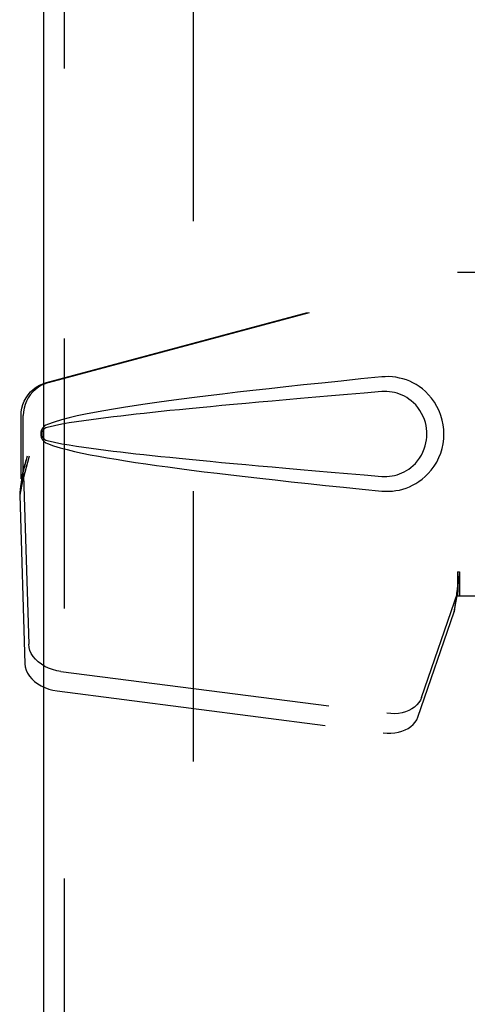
# Model space of a CAD drawing. Header units: inches. Extents: x 0 to 179, y 0 to 116.
# Tile 14 of 21: x 55.35 to 56.98, y 58.09 to 61.68. Entities that reach past the tile are written whole.
import ezdxf

# ---------------------------------------------------------------- set-up
doc = ezdxf.new("R2010")
doc.units = ezdxf.units.IN
doc.header["$LTSCALE"] = 9.842105
doc.header["$MEASUREMENT"] = 0
doc.linetypes.add('HIDDEN', pattern=[0.2, 0.1, -0.1])
doc.layers.add('DEFAULT_2', color=8, linetype='HIDDEN')
doc.layers.add('DOOR_ASSEMBLY_RIGHT', color=7, linetype='CONTINUOUS')

msp = doc.modelspace()

# ---------------------------------------------------------------- linework, layer by layer
at = {"layer": 'DEFAULT_2', "color": 8, "linetype": 'HIDDEN'}
msp.add_line((55.9819, 73.7399), (55.9819, 46.2699), dxfattribs=at)
at = {"layer": 'DOOR_ASSEMBLY_RIGHT', "color": 3, "linetype": 'Continuous'}
msp.add_line((55.4374, 45.7549), (55.4374, 74.2549), dxfattribs=at)
at = {"layer": 'DOOR_ASSEMBLY_RIGHT', "color": 8, "linetype": 'HIDDEN'}
for p, q in [((55.5124, 45.7549), (55.5124, 74.2549)), ((55.447, 60.3575), (56.9444, 60.7599)), ((55.4547, 60.3575), (56.9521, 60.7599)), ((56.9444, 60.7599), (57.2654, 60.7599)), ((55.3546, 60.007), (55.3546, 60.2368)), ((55.3623, 60.007), (55.3623, 60.2368)), ((55.3764, 60.0886), (55.3546, 60.007)), ((55.3841, 60.0886), (55.3623, 60.007)), ((55.363, 60.0184), (55.3495, 59.9474)), ((55.3607, 60.0346), (55.352, 59.9783)), ((55.3546, 60.007), (55.3623, 60.007)), ((55.363, 60.0184), (55.3822, 59.4033)), ((55.3511, 59.9675), (55.3502, 59.9572)), ((55.352, 59.9783), (55.3511, 59.9675)), ((55.3502, 59.9572), (55.3495, 59.9474)), ((55.3495, 59.9474), (55.3686, 59.3323)), ((56.9444, 59.6673), (56.9521, 59.6673)), ((56.9444, 59.6673), (56.9446, 59.657)), ((56.9444, 59.6673), (56.9444, 59.5799)), ((56.9446, 59.657), (56.9449, 59.6271)), ((56.9521, 59.6673), (56.9521, 59.5799)), ((56.9452, 59.6088), (56.9454, 59.6034)), ((56.8139, 59.2093), (56.9458, 59.5932)), ((56.9323, 59.5221), (56.9458, 59.5932)), ((56.9416, 59.5883), (56.935, 59.5419)), ((56.9444, 59.5799), (57.2654, 59.5799)), ((56.935, 59.5419), (56.9323, 59.5221)), ((56.8004, 59.1383), (56.9323, 59.5221)), ((55.4997, 59.3043), (56.6871, 59.1518)), ((55.4861, 59.2332), (56.6736, 59.0808))]:
    msp.add_line(p, q, dxfattribs=at)
for points in [[(56.6685, 60.3779), (56.5929, 60.3703), (56.5203, 60.3629), (56.4506, 60.3557), (56.3837, 60.3487), (56.3196, 60.3418), (56.2581, 60.335), (56.1991, 60.3284), (56.1425, 60.3219), (56.0883, 60.3155), (56.0363, 60.3092), (55.9864, 60.3029), (55.9387, 60.2968), (55.8929, 60.2907), (55.849, 60.2847), (55.8069, 60.2787), (55.7666, 60.2727), (55.728, 60.2666), (55.691, 60.2606), (55.6557, 60.2545), (55.6219, 60.2483), (55.5896, 60.242), (55.5588, 60.2355), (55.5294, 60.2287), (55.5015, 60.2214), (55.4751, 60.2135), (55.4503, 60.2048)], [(56.7075, 60.378), (56.6945, 60.3788), (56.6815, 60.3787), (56.6685, 60.3779)], [(56.6685, 59.9619), (56.6814, 59.961), (56.6942, 59.9609), (56.7072, 59.9617), (56.7201, 59.9633), (56.7328, 59.9657), (56.7454, 59.9689), (56.7576, 59.9728), (56.7695, 59.9775), (56.7812, 59.9829), (56.7927, 59.9893), (56.8041, 59.9965), (56.8155, 60.0049), (56.8269, 60.0145), (56.8381, 60.0255), (56.8491, 60.0383), (56.8595, 60.0523), (56.8687, 60.0676), (56.8768, 60.0836), (56.8833, 60.1003), (56.8885, 60.1173), (56.8921, 60.1344), (56.8943, 60.1517), (56.8951, 60.169), (56.8944, 60.1863), (56.8924, 60.2036), (56.8889, 60.2207), (56.8839, 60.2377), (56.8775, 60.2544), (56.8696, 60.2705), (56.8605, 60.2859), (56.8502, 60.3001), (56.8392, 60.313), (56.828, 60.3242), (56.8166, 60.334), (56.8052, 60.3425), (56.7936, 60.3499), (56.782, 60.3563), (56.7703, 60.3619), (56.7582, 60.3667), (56.7459, 60.3707), (56.7333, 60.3739), (56.7205, 60.3764), (56.7075, 60.378)], [(55.3546, 60.2368), (55.3554, 60.2505), (55.3576, 60.2638), (55.3612, 60.277), (55.3663, 60.2896), (55.3727, 60.3016), (55.3804, 60.3129), (55.3892, 60.3232), (55.3991, 60.3325), (55.41, 60.3407), (55.4217, 60.3477), (55.434, 60.3532), (55.447, 60.3575)], [(55.4547, 60.3575), (55.4417, 60.3532), (55.4294, 60.3477), (55.4177, 60.3407), (55.4068, 60.3325), (55.3969, 60.3232), (55.3881, 60.3129), (55.3804, 60.3016), (55.374, 60.2896), (55.3689, 60.277), (55.3652, 60.2638), (55.363, 60.2505), (55.3623, 60.2368)], [(56.6685, 60.0153), (56.6778, 60.0149), (56.6872, 60.015), (56.6966, 60.0156), (56.706, 60.0169), (56.7152, 60.0188), (56.7243, 60.0212), (56.7332, 60.0242), (56.7418, 60.0277), (56.7503, 60.0317), (56.7585, 60.0364), (56.7668, 60.0417), (56.7749, 60.0478), (56.7831, 60.0548), (56.7911, 60.0628), (56.7991, 60.072), (56.8065, 60.0821), (56.813, 60.0929), (56.8187, 60.1041), (56.8233, 60.1153), (56.8269, 60.1265), (56.8296, 60.1375), (56.8314, 60.1482), (56.8325, 60.1587), (56.8329, 60.1691), (56.8326, 60.1794), (56.8316, 60.1899), (56.8299, 60.2006), (56.8274, 60.2114), (56.824, 60.2226), (56.8195, 60.2338), (56.814, 60.2451), (56.8075, 60.256), (56.8002, 60.2663), (56.7923, 60.2757), (56.7843, 60.2838), (56.7761, 60.291), (56.7678, 60.2973), (56.7595, 60.3028), (56.7511, 60.3076), (56.7425, 60.3117), (56.7338, 60.3153), (56.7248, 60.3183), (56.7156, 60.3208), (56.7063, 60.3227), (56.6969, 60.324), (56.6874, 60.3247), (56.678, 60.3249), (56.6685, 60.3244)], [(56.6685, 60.3244), (56.6051, 60.319), (56.5439, 60.3139), (56.4849, 60.3088), (56.428, 60.3039), (56.3731, 60.2992), (56.3203, 60.2946), (56.2696, 60.29), (56.2208, 60.2857), (56.1739, 60.2814), (56.1289, 60.2773), (56.0858, 60.2733), (56.0445, 60.2694), (56.0051, 60.2656), (55.9673, 60.2619), (55.9313, 60.2583), (55.897, 60.2549), (55.8643, 60.2515), (55.8329, 60.2482), (55.8028, 60.245), (55.7737, 60.2418), (55.7455, 60.2386), (55.7179, 60.2354), (55.6907, 60.2322), (55.6638, 60.2289), (55.637, 60.2255), (55.6102, 60.2219), (55.5833, 60.2182), (55.5565, 60.2142), (55.5298, 60.21), (55.503, 60.2053), (55.4765, 60.1999), (55.4501, 60.194)], [(55.4503, 60.2048), (55.4442, 60.2017), (55.4389, 60.1979), (55.4344, 60.1932), (55.4307, 60.1879), (55.4281, 60.1823), (55.4265, 60.1763), (55.426, 60.1701), (55.4265, 60.1638), (55.428, 60.1578), (55.4306, 60.1521), (55.4342, 60.1468), (55.4388, 60.142), (55.4441, 60.138), (55.4503, 60.1349)], [(55.4501, 60.194), (55.445, 60.1922), (55.4406, 60.1897), (55.4367, 60.1865), (55.4337, 60.1828), (55.4314, 60.1787), (55.4301, 60.1743), (55.4297, 60.1696), (55.4302, 60.165), (55.4316, 60.1607), (55.4338, 60.1567), (55.4369, 60.1531), (55.4407, 60.1499), (55.4451, 60.1475), (55.4501, 60.1457)], [(55.4501, 60.1457), (55.4764, 60.1398), (55.5029, 60.1344), (55.5296, 60.1298), (55.5563, 60.1255), (55.5831, 60.1216), (55.6099, 60.1178), (55.6366, 60.1143), (55.6634, 60.1109), (55.6902, 60.1076), (55.7173, 60.1044), (55.7448, 60.1012), (55.773, 60.098), (55.8021, 60.0948), (55.8321, 60.0916), (55.8635, 60.0883), (55.8962, 60.0849), (55.9305, 60.0815), (55.9665, 60.0779), (56.0042, 60.0742), (56.0437, 60.0704), (56.085, 60.0665), (56.1281, 60.0625), (56.1731, 60.0584), (56.22, 60.0541), (56.2689, 60.0497), (56.3197, 60.0452), (56.3726, 60.0406), (56.4275, 60.0358), (56.4845, 60.0309), (56.5437, 60.0259), (56.605, 60.0207), (56.6685, 60.0153)], [(55.4503, 60.1349), (55.4729, 60.1269), (55.4969, 60.1196), (55.5222, 60.1128), (55.5487, 60.1065), (55.5766, 60.1004), (55.6057, 60.0945), (55.6361, 60.0887), (55.6678, 60.0831), (55.701, 60.0775), (55.7355, 60.0719), (55.7715, 60.0663), (55.809, 60.0607), (55.8481, 60.0552), (55.8888, 60.0496), (55.9312, 60.0439), (55.9753, 60.0382), (56.0212, 60.0324), (56.0691, 60.0266), (56.1188, 60.0206), (56.1706, 60.0146), (56.2246, 60.0085), (56.2807, 60.0022), (56.3391, 59.9958), (56.3999, 59.9893), (56.4632, 59.9827), (56.529, 59.9759), (56.5974, 59.969), (56.6685, 59.9619)], [(55.3841, 60.0886), (55.3788, 60.0691), (55.3734, 60.0499), (55.368, 60.0309), (55.3626, 60.0126), (55.3573, 59.9951), (55.352, 59.9783)], [(55.3764, 60.0886), (55.3738, 60.079), (55.3712, 60.0696), (55.3685, 60.0604), (55.3659, 60.0514), (55.3633, 60.0428), (55.3607, 60.0346)], [(55.3607, 60.0346), (55.3611, 60.0317), (55.3614, 60.0289), (55.3618, 60.0262), (55.3622, 60.0236), (55.3626, 60.021), (55.363, 60.0184)], [(56.9521, 59.6673), (56.9496, 59.6471), (56.947, 59.6271), (56.9443, 59.6074), (56.9416, 59.5883)], [(56.9448, 59.6396), (56.9447, 59.6319), (56.9441, 59.6191), (56.943, 59.6046), (56.9413, 59.5886), (56.9392, 59.5713), (56.9377, 59.5603)], [(56.9449, 59.6271), (56.945, 59.6177), (56.9452, 59.6088)], [(56.9454, 59.6034), (56.9455, 59.6007), (56.9456, 59.5981), (56.9457, 59.5956), (56.9458, 59.5932)], [(55.4997, 59.3043), (55.4842, 59.307), (55.4693, 59.311), (55.4549, 59.3163), (55.4412, 59.3228), (55.4286, 59.3305), (55.4172, 59.3391), (55.4071, 59.3486), (55.3986, 59.3588), (55.3918, 59.3695), (55.3867, 59.3806), (55.3835, 59.3919), (55.3822, 59.4033)], [(55.3686, 59.3323), (55.37, 59.3208), (55.3731, 59.3096), (55.3782, 59.2985), (55.3851, 59.2877), (55.3936, 59.2776), (55.4036, 59.2681), (55.4151, 59.2594), (55.4277, 59.2518), (55.4413, 59.2453), (55.4558, 59.2399), (55.4706, 59.236), (55.4861, 59.2332)], [(56.8139, 59.2093), (56.8097, 59.1997), (56.804, 59.1907), (56.7969, 59.1823), (56.7883, 59.1747), (56.7785, 59.168), (56.7675, 59.1623), (56.7556, 59.1577), (56.7429, 59.1541), (56.7295, 59.1517), (56.7156, 59.1505), (56.7015, 59.1506), (56.6871, 59.1518)], [(56.6736, 59.0808), (56.6879, 59.0795), (56.702, 59.0795), (56.7159, 59.0807), (56.7293, 59.0831), (56.7421, 59.0866), (56.754, 59.0913), (56.7649, 59.097), (56.7748, 59.1037), (56.7833, 59.1113), (56.7905, 59.1197), (56.7962, 59.1286), (56.8004, 59.1383)]]:
    msp.add_lwpolyline(points, dxfattribs=at)

doc.saveas('drawing.dxf')
